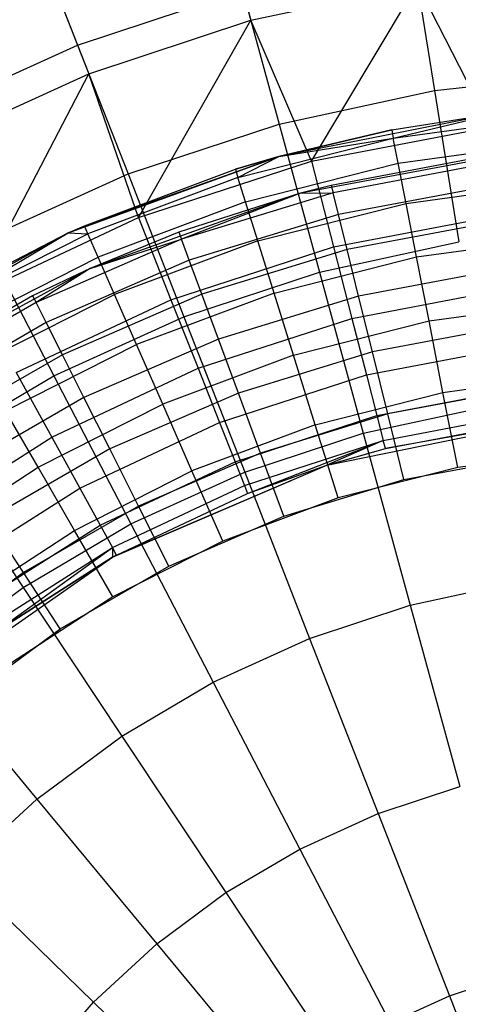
# Model space of a CAD drawing. Extents: x 0.1 to 16.1, y -3 to 3.
# Tile 52 of 65: x 7.132 to 7.769, y 0.815 to 2.245. Entities that reach past the tile are written whole.
import ezdxf

# ---------------------------------------------------------------- set-up
doc = ezdxf.new("R2010")
doc.units = 0
doc.header["$LTSCALE"] = 2.54
doc.layers.get('0').update_dxf_attribs({"color": 13, "linetype": 'CONTINUOUS'})

# ---------------------------------------------------------------- blocks, each defined once
blk = doc.blocks.new('DROPS_WOOD_D_PM_STL')
at = {"color": 0}
for p, q in [((7.4172, 2.4305, 7.0318), (7.4679, 2.2445, 7.3652)), ((7.4172, 2.4305, 7.0318), (7.4679, 2.2445, 7.3652)), ((7.1518, 2.3738, 3.487), (7.2164, 2.2086, 3.2461)), ((7.1518, 2.3738, 3.487), (7.2164, 2.2086, 3.2461)), ((7.1626, 2.3462, 7.0318), (7.2328, 2.1668, 7.3652)), ((7.1626, 2.3462, 7.0318), (7.2328, 2.1668, 7.3652)), ((7.7028, 2.3413, 3.2461), (7.7348, 2.1427, 3.0249)), ((7.7028, 2.3413, 3.2461), (7.7348, 2.1427, 3.0249)), ((7.4679, 2.2445, 7.3652), (7.7099, 2.2969, 7.3652)), ((7.4679, 2.2445, 7.3652), (7.7099, 2.2969, 7.3652)), ((7.5563, 2.0399, 7.681), (7.7099, 2.2969, 7.3652)), ((7.5563, 2.0399, 7.681), (7.7099, 2.2969, 7.3652)), ((7.816, 2.0894, 7.681), (7.7099, 2.2969, 7.3652)), ((7.816, 2.0894, 7.681), (7.7099, 2.2969, 7.3652)), ((7.2164, 2.2086, 3.2461), (7.4561, 2.2879, 3.2461)), ((7.2164, 2.2086, 3.2461), (7.4561, 2.2879, 3.2461)), ((7.4561, 2.2879, 3.2461), (7.509, 2.0938, 3.0249)), ((7.4561, 2.2879, 3.2461), (7.509, 2.0938, 3.0249)), ((7.2328, 2.1668, 7.3652), (7.4679, 2.2445, 7.3652)), ((7.2328, 2.1668, 7.3652), (7.4679, 2.2445, 7.3652)), ((7.3047, 1.9581, 7.681), (7.4679, 2.2445, 7.3652)), ((7.3047, 1.9581, 7.681), (7.4679, 2.2445, 7.3652)), ((7.5563, 2.0399, 7.681), (7.4679, 2.2445, 7.3652)), ((7.5563, 2.0399, 7.681), (7.4679, 2.2445, 7.3652)), ((6.9865, 2.1043, 3.2461), (7.2164, 2.2086, 3.2461)), ((6.9865, 2.1043, 3.2461), (7.2164, 2.2086, 3.2461)), ((7.2164, 2.2086, 3.2461), (7.2897, 2.0213, 3.0249)), ((7.2164, 2.2086, 3.2461), (7.2897, 2.0213, 3.0249)), ((7.0073, 2.0644, 7.3652), (7.2328, 2.1668, 7.3652)), ((7.0073, 2.0644, 7.3652), (7.2328, 2.1668, 7.3652)), ((7.0654, 1.8455, 7.681), (7.2328, 2.1668, 7.3652)), ((7.0654, 1.8455, 7.681), (7.2328, 2.1668, 7.3652)), ((7.3047, 1.9581, 7.681), (7.2328, 2.1668, 7.3652)), ((7.3047, 1.9581, 7.681), (7.2328, 2.1668, 7.3652)), ((7.7348, 2.1427, 3.0249), (7.9645, 2.1672, 3.0249)), ((7.7348, 2.1427, 3.0249), (7.9645, 2.1672, 3.0249)), ((7.509, 2.0938, 3.0249), (7.7348, 2.1427, 3.0249)), ((7.509, 2.0938, 3.0249), (7.7348, 2.1427, 3.0249)), ((7.7348, 2.1427, 3.0249), (7.7702, 1.9226, 2.8255)), ((7.7348, 2.1427, 3.0249), (7.7702, 1.9226, 2.8255)), ((7.8278, 2.11, 9.533), (7.5087, 2.0468, 9.533)), ((7.8278, 2.11, 9.533), (7.5087, 2.0468, 9.533)), ((7.6726, 2.0856, 15.533), (7.8278, 2.11, 9.533)), ((7.6726, 2.0856, 15.533), (7.8278, 2.11, 9.533)), ((7.6726, 2.0856, 15.533), (7.8278, 2.11, 15.533)), ((7.6726, 2.0856, 15.533), (7.8278, 2.11, 15.533)), ((7.675, 2.0733, 15.6443), (7.8278, 2.11, 15.533)), ((7.675, 2.0733, 15.6443), (7.8278, 2.11, 15.533)), ((7.675, 2.0733, 15.6443), (7.9056, 2.1052, 15.6443)), ((7.675, 2.0733, 15.6443), (7.9056, 2.1052, 15.6443)), ((7.2897, 2.0213, 3.0249), (7.509, 2.0938, 3.0249)), ((7.2897, 2.0213, 3.0249), (7.509, 2.0938, 3.0249)), ((7.509, 2.0938, 3.0249), (7.5676, 1.8788, 2.8255)), ((7.509, 2.0938, 3.0249), (7.5676, 1.8788, 2.8255)), ((7.5563, 2.0399, 7.681), (7.816, 2.0894, 7.681)), ((7.5563, 2.0399, 7.681), (7.816, 2.0894, 7.681)), ((7.5087, 2.0468, 15.533), (7.6726, 2.0856, 15.533)), ((7.6726, 2.0856, 15.533), (7.5087, 2.0468, 9.533)), ((7.6726, 2.0856, 15.533), (7.5087, 2.0468, 9.533)), ((7.5087, 2.0468, 15.533), (7.6726, 2.0856, 15.533)), ((7.6726, 2.0856, 15.533), (7.675, 2.0733, 15.6443)), ((7.6726, 2.0856, 15.533), (7.675, 2.0733, 15.6443)), ((7.4494, 2.0161, 15.6443), (7.675, 2.0733, 15.6443)), ((7.4494, 2.0161, 15.6443), (7.675, 2.0733, 15.6443)), ((7.5087, 2.0468, 15.533), (7.675, 2.0733, 15.6443)), ((7.5087, 2.0468, 15.533), (7.675, 2.0733, 15.6443)), ((7.6821, 2.037, 15.7499), (7.675, 2.0733, 15.6443)), ((7.6821, 2.037, 15.7499), (7.675, 2.0733, 15.6443)), ((7.6821, 2.037, 15.7499), (7.9086, 2.0684, 15.7499)), ((7.6821, 2.037, 15.7499), (7.9086, 2.0684, 15.7499)), ((7.2029, 1.9356, 15.533), (7.5087, 2.0468, 9.533)), ((7.5087, 2.0468, 9.533), (7.2029, 1.9356, 9.533)), ((7.2029, 1.9356, 15.533), (7.5087, 2.0468, 9.533)), ((7.5087, 2.0468, 9.533), (7.2029, 1.9356, 9.533)), ((7.2264, 1.946, 15.533), (7.5087, 2.0468, 9.533)), ((7.2264, 1.946, 15.533), (7.5087, 2.0468, 9.533)), ((7.4457, 2.0281, 15.533), (7.5087, 2.0468, 15.533)), ((7.5087, 2.0468, 9.533), (7.4457, 2.0281, 15.533)), ((7.5087, 2.0468, 9.533), (7.4457, 2.0281, 15.533)), ((7.4457, 2.0281, 15.533), (7.5087, 2.0468, 15.533)), ((7.4494, 2.0161, 15.6443), (7.5087, 2.0468, 15.533)), ((7.4494, 2.0161, 15.6443), (7.5087, 2.0468, 15.533)), ((7.5087, 2.0468, 15.533), (7.5087, 2.0468, 9.533)), ((7.5087, 2.0468, 15.533), (7.5087, 2.0468, 9.533)), ((7.8585, 2.0531, 9.533), (7.5401, 1.9932, 9.533)), ((7.8585, 2.0531, 9.533), (7.5401, 1.9932, 9.533)), ((7.8125, 2.0476, 15.533), (7.5849, 2.0048, 15.533)), ((7.8125, 2.0476, 15.533), (7.5849, 2.0048, 15.533)), ((7.3047, 1.9581, 7.681), (7.5563, 2.0399, 7.681)), ((7.3047, 1.9581, 7.681), (7.5563, 2.0399, 7.681)), ((7.4604, 1.9809, 15.7499), (7.6821, 2.037, 15.7499)), ((7.4604, 1.9809, 15.7499), (7.6821, 2.037, 15.7499)), ((7.5563, 2.0399, 7.681), (7.5882, 1.9155, 7.8696)), ((7.5563, 2.0399, 7.681), (7.5882, 1.9155, 7.8696)), ((7.8139, 2.0367, 15.6309), (7.5876, 1.9941, 15.6309)), ((7.8139, 2.0367, 15.6309), (7.5876, 1.9941, 15.6309)), ((7.6935, 1.9785, 15.8447), (7.6821, 2.037, 15.7499)), ((7.6935, 1.9785, 15.8447), (7.6821, 2.037, 15.7499)), ((7.0793, 1.9258, 3.0249), (7.2897, 2.0213, 3.0249)), ((7.0793, 1.9258, 3.0249), (7.2897, 2.0213, 3.0249)), ((7.2264, 1.946, 15.533), (7.4457, 2.0281, 15.533)), ((7.2264, 1.946, 15.533), (7.4457, 2.0281, 15.533)), ((7.2897, 2.0213, 3.0249), (7.3708, 1.8136, 2.8255)), ((7.2897, 2.0213, 3.0249), (7.3708, 1.8136, 2.8255)), ((7.4457, 2.0281, 15.533), (7.4494, 2.0161, 15.6443)), ((7.4457, 2.0281, 15.533), (7.4494, 2.0161, 15.6443)), ((7.4494, 2.0161, 15.6443), (7.2314, 1.9345, 15.6443)), ((7.4494, 2.0161, 15.6443), (7.2314, 1.9345, 15.6443)), ((7.4604, 1.9809, 15.7499), (7.4494, 2.0161, 15.6443)), ((7.4604, 1.9809, 15.7499), (7.4494, 2.0161, 15.6443)), ((7.5849, 2.0048, 15.533), (7.5401, 1.9932, 9.533)), ((7.5849, 2.0048, 15.533), (7.5401, 1.9932, 9.533)), ((7.5849, 2.0048, 15.533), (7.5401, 1.9932, 15.533)), ((7.5849, 2.0048, 15.533), (7.5401, 1.9932, 15.533)), ((7.5849, 2.0048, 15.533), (7.5876, 1.9941, 15.6309)), ((7.5849, 2.0048, 15.533), (7.5876, 1.9941, 15.6309)), ((7.8181, 2.0044, 15.7239), (7.5954, 1.9625, 15.7239)), ((7.8181, 2.0044, 15.7239), (7.5954, 1.9625, 15.7239)), ((7.6935, 1.9785, 15.8447), (7.9135, 2.009, 15.8447)), ((7.6935, 1.9785, 15.8447), (7.9135, 2.009, 15.8447)), ((7.5401, 1.9932, 9.533), (7.2349, 1.8842, 9.533)), ((7.5401, 1.9932, 9.533), (7.2349, 1.8842, 9.533)), ((7.5401, 1.9932, 9.533), (7.3636, 1.9367, 15.533)), ((7.5401, 1.9932, 15.533), (7.3636, 1.9367, 15.533)), ((7.5401, 1.9932, 9.533), (7.3636, 1.9367, 15.533)), ((7.5401, 1.9932, 15.533), (7.3636, 1.9367, 15.533)), ((7.5876, 1.9941, 15.6309), (7.3674, 1.9264, 15.6309)), ((7.5876, 1.9941, 15.6309), (7.3674, 1.9264, 15.6309)), ((7.5401, 1.9932, 15.533), (7.3674, 1.9264, 15.6309)), ((7.5401, 1.9932, 15.533), (7.3674, 1.9264, 15.6309)), ((7.5401, 1.9932, 15.533), (7.5876, 1.9941, 15.6309)), ((7.5401, 1.9932, 15.533), (7.5876, 1.9941, 15.6309)), ((7.5401, 1.9932, 15.533), (7.5401, 1.9932, 9.533)), ((7.5401, 1.9932, 15.533), (7.5401, 1.9932, 9.533)), ((7.5954, 1.9625, 15.7239), (7.5876, 1.9941, 15.6309)), ((7.5954, 1.9625, 15.7239), (7.5876, 1.9941, 15.6309)), ((7.4604, 1.9809, 15.7499), (7.2463, 1.9007, 15.7499)), ((7.4604, 1.9809, 15.7499), (7.2463, 1.9007, 15.7499)), ((7.4782, 1.924, 15.8447), (7.4604, 1.9809, 15.7499)), ((7.4782, 1.924, 15.8447), (7.4604, 1.9809, 15.7499)), ((7.4782, 1.924, 15.8447), (7.6935, 1.9785, 15.8447)), ((7.4782, 1.924, 15.8447), (7.6935, 1.9785, 15.8447)), ((7.7087, 1.9008, 15.9239), (7.6935, 1.9785, 15.8447)), ((7.7087, 1.9008, 15.9239), (7.6935, 1.9785, 15.8447)), ((7.5954, 1.9625, 15.7239), (7.3787, 1.8959, 15.7239)), ((7.5954, 1.9625, 15.7239), (7.3787, 1.8959, 15.7239)), ((7.5882, 1.9155, 7.8696), (7.8321, 1.962, 7.8696)), ((7.5882, 1.9155, 7.8696), (7.8321, 1.962, 7.8696)), ((7.6079, 1.9116, 15.8073), (7.5954, 1.9625, 15.7239)), ((7.6079, 1.9116, 15.8073), (7.5954, 1.9625, 15.7239)), ((7.0654, 1.8455, 7.681), (7.3047, 1.9581, 7.681)), ((7.0654, 1.8455, 7.681), (7.3047, 1.9581, 7.681)), ((7.2029, 1.9356, 15.533), (7.2264, 1.946, 15.533)), ((7.2029, 1.9356, 15.533), (7.2264, 1.946, 15.533)), ((7.2314, 1.9345, 15.6443), (7.2264, 1.946, 15.533)), ((7.2314, 1.9345, 15.6443), (7.2264, 1.946, 15.533)), ((7.3047, 1.9581, 7.681), (7.352, 1.8387, 7.8696)), ((7.3047, 1.9581, 7.681), (7.352, 1.8387, 7.8696)), ((7.8249, 1.9524, 15.8073), (7.6079, 1.9116, 15.8073)), ((7.8249, 1.9524, 15.8073), (7.6079, 1.9116, 15.8073)), ((7.2029, 1.9356, 9.533), (6.9177, 1.779, 9.533)), ((7.2029, 1.9356, 9.533), (6.9177, 1.779, 9.533)), ((7.0175, 1.8403, 15.533), (7.2029, 1.9356, 9.533)), ((7.0175, 1.8403, 15.533), (7.2029, 1.9356, 9.533)), ((7.0175, 1.8403, 15.533), (7.2029, 1.9356, 15.533)), ((7.0175, 1.8403, 15.533), (7.2029, 1.9356, 15.533)), ((7.0238, 1.8295, 15.6443), (7.2029, 1.9356, 15.533)), ((7.0238, 1.8295, 15.6443), (7.2029, 1.9356, 15.533)), ((7.0238, 1.8295, 15.6443), (7.2314, 1.9345, 15.6443)), ((7.0238, 1.8295, 15.6443), (7.2314, 1.9345, 15.6443)), ((7.2029, 1.9356, 15.533), (7.2029, 1.9356, 9.533)), ((7.2029, 1.9356, 15.533), (7.2029, 1.9356, 9.533)), ((7.2029, 1.9356, 15.533), (7.2314, 1.9345, 15.6443)), ((7.2029, 1.9356, 15.533), (7.2314, 1.9345, 15.6443)), ((7.2463, 1.9007, 15.7499), (7.2314, 1.9345, 15.6443)), ((7.2463, 1.9007, 15.7499), (7.2314, 1.9345, 15.6443)), ((7.3636, 1.9367, 15.533), (7.2349, 1.8842, 9.533)), ((7.3636, 1.9367, 15.533), (7.2349, 1.8842, 9.533)), ((7.3636, 1.9367, 15.533), (7.2349, 1.8842, 15.533)), ((7.3636, 1.9367, 15.533), (7.2349, 1.8842, 15.533)), ((7.3636, 1.9367, 15.533), (7.3674, 1.9264, 15.6309)), ((7.3636, 1.9367, 15.533), (7.3674, 1.9264, 15.6309)), ((7.0793, 1.9258, 3.0249), (7.1821, 1.728, 2.8255)), ((7.0793, 1.9258, 3.0249), (7.1821, 1.728, 2.8255)), ((7.3674, 1.9264, 15.6309), (7.1562, 1.8345, 15.6309)), ((7.3674, 1.9264, 15.6309), (7.1562, 1.8345, 15.6309)), ((7.2349, 1.8842, 15.533), (7.3674, 1.9264, 15.6309)), ((7.2349, 1.8842, 15.533), (7.3674, 1.9264, 15.6309)), ((7.4782, 1.924, 15.8447), (7.2702, 1.8461, 15.8447)), ((7.4782, 1.924, 15.8447), (7.2702, 1.8461, 15.8447)), ((7.3787, 1.8959, 15.7239), (7.3674, 1.9264, 15.6309)), ((7.3787, 1.8959, 15.7239), (7.3674, 1.9264, 15.6309)), ((7.5019, 1.8484, 15.9239), (7.4782, 1.924, 15.8447)), ((7.5019, 1.8484, 15.9239), (7.4782, 1.924, 15.8447)), ((7.5676, 1.8788, 2.8255), (7.7702, 1.9226, 2.8255)), ((7.5676, 1.8788, 2.8255), (7.7702, 1.9226, 2.8255)), ((7.7087, 1.9008, 15.9239), (7.9201, 1.9301, 15.9239)), ((7.7087, 1.9008, 15.9239), (7.9201, 1.9301, 15.9239)), ((7.352, 1.8387, 7.8696), (7.5882, 1.9155, 7.8696)), ((7.352, 1.8387, 7.8696), (7.5882, 1.9155, 7.8696)), ((7.6079, 1.9116, 15.8073), (7.3969, 1.8467, 15.8073)), ((7.6079, 1.9116, 15.8073), (7.3969, 1.8467, 15.8073)), ((7.5882, 1.9155, 7.8696), (7.6149, 1.8116, 8.071)), ((7.5882, 1.9155, 7.8696), (7.6149, 1.8116, 8.071)), ((7.6246, 1.8439, 15.877), (7.6079, 1.9116, 15.8073)), ((7.6246, 1.8439, 15.877), (7.6079, 1.9116, 15.8073)), ((7.0423, 1.7974, 15.7499), (7.2463, 1.9007, 15.7499)), ((7.0423, 1.7974, 15.7499), (7.2463, 1.9007, 15.7499)), ((7.3787, 1.8959, 15.7239), (7.1708, 1.8054, 15.7239)), ((7.3787, 1.8959, 15.7239), (7.1708, 1.8054, 15.7239)), ((7.2702, 1.8461, 15.8447), (7.2463, 1.9007, 15.7499)), ((7.2702, 1.8461, 15.8447), (7.2463, 1.9007, 15.7499)), ((7.3969, 1.8467, 15.8073), (7.3787, 1.8959, 15.7239)), ((7.3969, 1.8467, 15.8073), (7.3787, 1.8959, 15.7239)), ((7.5019, 1.8484, 15.9239), (7.7087, 1.9008, 15.9239)), ((7.5019, 1.8484, 15.9239), (7.7087, 1.9008, 15.9239)), ((7.7269, 1.8078, 15.9835), (7.7087, 1.9008, 15.9239)), ((7.7269, 1.8078, 15.9835), (7.7087, 1.9008, 15.9239)), ((7.2349, 1.8842, 9.533), (6.9506, 1.7288, 9.533)), ((7.2349, 1.8842, 9.533), (6.9506, 1.7288, 9.533)), ((7.2349, 1.8842, 9.533), (7.1512, 1.8443, 15.533)), ((7.2349, 1.8842, 15.533), (7.1512, 1.8443, 15.533)), ((7.2349, 1.8842, 9.533), (7.1512, 1.8443, 15.533)), ((7.2349, 1.8842, 15.533), (7.1512, 1.8443, 15.533)), ((7.2349, 1.8842, 15.533), (7.1562, 1.8345, 15.6309)), ((7.2349, 1.8842, 15.533), (7.1562, 1.8345, 15.6309)), ((7.2349, 1.8842, 15.533), (7.2349, 1.8842, 9.533)), ((7.2349, 1.8842, 15.533), (7.2349, 1.8842, 9.533)), ((7.3708, 1.8136, 2.8255), (7.5676, 1.8788, 2.8255)), ((7.3708, 1.8136, 2.8255), (7.5676, 1.8788, 2.8255)), ((7.5676, 1.8788, 2.8255), (7.6314, 1.645, 2.6502)), ((7.5676, 1.8788, 2.8255), (7.6314, 1.645, 2.6502)), ((7.8339, 1.8833, 15.877), (7.6246, 1.8439, 15.877)), ((7.8339, 1.8833, 15.877), (7.6246, 1.8439, 15.877)), ((7.0721, 1.7458, 15.8447), (7.2702, 1.8461, 15.8447)), ((7.0721, 1.7458, 15.8447), (7.2702, 1.8461, 15.8447)), ((7.3969, 1.8467, 15.8073), (7.1944, 1.7586, 15.8073)), ((7.3969, 1.8467, 15.8073), (7.1944, 1.7586, 15.8073)), ((7.302, 1.7736, 15.9239), (7.2702, 1.8461, 15.8447)), ((7.302, 1.7736, 15.9239), (7.2702, 1.8461, 15.8447)), ((7.5019, 1.8484, 15.9239), (7.302, 1.7736, 15.9239)), ((7.5019, 1.8484, 15.9239), (7.302, 1.7736, 15.9239)), ((7.421, 1.7814, 15.877), (7.3969, 1.8467, 15.8073)), ((7.421, 1.7814, 15.877), (7.3969, 1.8467, 15.8073)), ((7.5302, 1.758, 15.9835), (7.5019, 1.8484, 15.9239)), ((7.5302, 1.758, 15.9835), (7.5019, 1.8484, 15.9239)), ((7.6149, 1.8116, 8.071), (7.8456, 1.8556, 8.071)), ((7.6149, 1.8116, 8.071), (7.8456, 1.8556, 8.071)), ((7.1512, 1.8443, 15.533), (6.9506, 1.7288, 9.533)), ((7.1512, 1.8443, 15.533), (6.9506, 1.7288, 15.533)), ((7.1512, 1.8443, 15.533), (6.9506, 1.7288, 9.533)), ((7.1512, 1.8443, 15.533), (6.9506, 1.7288, 15.533)), ((7.1562, 1.8345, 15.6309), (6.9566, 1.7195, 15.6309)), ((7.1562, 1.8345, 15.6309), (6.9566, 1.7195, 15.6309)), ((7.1273, 1.733, 7.8696), (7.352, 1.8387, 7.8696)), ((7.1273, 1.733, 7.8696), (7.352, 1.8387, 7.8696)), ((7.1512, 1.8443, 15.533), (7.1562, 1.8345, 15.6309)), ((7.1512, 1.8443, 15.533), (7.1562, 1.8345, 15.6309)), ((7.1708, 1.8054, 15.7239), (7.1562, 1.8345, 15.6309)), ((7.1708, 1.8054, 15.7239), (7.1562, 1.8345, 15.6309)), ((7.352, 1.8387, 7.8696), (7.3915, 1.739, 8.071)), ((7.352, 1.8387, 7.8696), (7.3915, 1.739, 8.071)), ((7.6246, 1.8439, 15.877), (7.421, 1.7814, 15.877)), ((7.6246, 1.8439, 15.877), (7.421, 1.7814, 15.877)), ((7.6446, 1.7629, 15.9294), (7.6246, 1.8439, 15.877)), ((7.6446, 1.7629, 15.9294), (7.6246, 1.8439, 15.877)), ((7.7269, 1.8078, 15.9835), (7.9279, 1.8357, 15.9835)), ((7.7269, 1.8078, 15.9835), (7.9279, 1.8357, 15.9835)), ((7.1708, 1.8054, 15.7239), (6.9744, 1.6923, 15.7239)), ((7.1708, 1.8054, 15.7239), (6.9744, 1.6923, 15.7239)), ((7.1944, 1.7586, 15.8073), (7.1708, 1.8054, 15.7239)), ((7.1944, 1.7586, 15.8073), (7.1708, 1.8054, 15.7239)), ((7.1821, 1.728, 2.8255), (7.3708, 1.8136, 2.8255)), ((7.1821, 1.728, 2.8255), (7.3708, 1.8136, 2.8255)), ((7.3708, 1.8136, 2.8255), (7.4591, 1.588, 2.6502)), ((7.3708, 1.8136, 2.8255), (7.4591, 1.588, 2.6502)), ((7.3915, 1.739, 8.071), (7.6149, 1.8116, 8.071)), ((7.3915, 1.739, 8.071), (7.6149, 1.8116, 8.071)), ((7.5302, 1.758, 15.9835), (7.7269, 1.8078, 15.9835)), ((7.5302, 1.758, 15.9835), (7.7269, 1.8078, 15.9835)), ((7.6149, 1.8116, 8.071), (7.6359, 1.7296, 8.2829)), ((7.6149, 1.8116, 8.071), (7.6359, 1.7296, 8.2829)), ((7.7471, 1.7041, 16.0205), (7.7269, 1.8078, 15.9835)), ((7.7471, 1.7041, 16.0205), (7.7269, 1.8078, 15.9835)), ((7.8448, 1.8006, 15.9294), (7.6446, 1.7629, 15.9294)), ((7.8448, 1.8006, 15.9294), (7.6446, 1.7629, 15.9294)), ((7.1116, 1.6773, 15.9239), (7.302, 1.7736, 15.9239)), ((7.1116, 1.6773, 15.9239), (7.302, 1.7736, 15.9239)), ((7.421, 1.7814, 15.877), (7.2257, 1.6964, 15.877)), ((7.421, 1.7814, 15.877), (7.2257, 1.6964, 15.877)), ((7.3401, 1.6868, 15.9835), (7.302, 1.7736, 15.9239)), ((7.3401, 1.6868, 15.9835), (7.302, 1.7736, 15.9239)), ((7.45, 1.7031, 15.9294), (7.421, 1.7814, 15.877)), ((7.45, 1.7031, 15.9294), (7.421, 1.7814, 15.877)), ((7.6446, 1.7629, 15.9294), (7.45, 1.7031, 15.9294)), ((7.6446, 1.7629, 15.9294), (7.45, 1.7031, 15.9294)), ((7.6359, 1.7296, 8.2829), (7.8562, 1.7716, 8.2829)), ((7.6359, 1.7296, 8.2829), (7.8562, 1.7716, 8.2829)), ((7.6669, 1.6727, 15.962), (7.6446, 1.7629, 15.9294)), ((7.6669, 1.6727, 15.962), (7.6446, 1.7629, 15.9294)), ((7.1944, 1.7586, 15.8073), (7.0031, 1.6484, 15.8073)), ((7.1944, 1.7586, 15.8073), (7.0031, 1.6484, 15.8073)), ((7.2257, 1.6964, 15.877), (7.1944, 1.7586, 15.8073)), ((7.2257, 1.6964, 15.877), (7.1944, 1.7586, 15.8073)), ((7.5302, 1.758, 15.9835), (7.3401, 1.6868, 15.9835)), ((7.5302, 1.758, 15.9835), (7.3401, 1.6868, 15.9835)), ((7.5617, 1.6571, 16.0205), (7.5302, 1.758, 15.9835)), ((7.5617, 1.6571, 16.0205), (7.5302, 1.758, 15.9835)), ((7.1273, 1.733, 7.8696), (7.1789, 1.639, 8.071)), ((7.1273, 1.733, 7.8696), (7.1789, 1.639, 8.071)), ((7.1789, 1.639, 8.071), (7.3915, 1.739, 8.071)), ((7.1789, 1.639, 8.071), (7.3915, 1.739, 8.071)), ((7.3915, 1.739, 8.071), (7.4227, 1.6603, 8.2829)), ((7.3915, 1.739, 8.071), (7.4227, 1.6603, 8.2829)), ((7.0035, 1.6228, 2.8255), (7.1821, 1.728, 2.8255)), ((7.0035, 1.6228, 2.8255), (7.1821, 1.728, 2.8255)), ((7.1821, 1.728, 2.8255), (7.2938, 1.513, 2.6502)), ((7.1821, 1.728, 2.8255), (7.2938, 1.513, 2.6502)), ((7.4227, 1.6603, 8.2829), (7.6359, 1.7296, 8.2829)), ((7.4227, 1.6603, 8.2829), (7.6359, 1.7296, 8.2829)), ((7.6359, 1.7296, 8.2829), (7.6512, 1.6703, 8.5026)), ((7.6359, 1.7296, 8.2829), (7.6512, 1.6703, 8.5026)), ((7.7471, 1.7041, 16.0205), (7.9366, 1.7303, 16.0205)), ((7.7471, 1.7041, 16.0205), (7.9366, 1.7303, 16.0205)), ((7.45, 1.7031, 15.9294), (7.2633, 1.6219, 15.9294)), ((7.45, 1.7031, 15.9294), (7.2633, 1.6219, 15.9294)), ((7.4822, 1.6159, 15.962), (7.45, 1.7031, 15.9294)), ((7.4822, 1.6159, 15.962), (7.45, 1.7031, 15.9294)), ((7.5617, 1.6571, 16.0205), (7.7471, 1.7041, 16.0205)), ((7.5617, 1.6571, 16.0205), (7.7471, 1.7041, 16.0205)), ((7.6512, 1.6703, 8.5026), (7.8639, 1.7108, 8.5026)), ((7.6512, 1.6703, 8.5026), (7.8639, 1.7108, 8.5026)), ((7.8568, 1.7084, 15.962), (7.6669, 1.6727, 15.962)), ((7.8568, 1.7084, 15.962), (7.6669, 1.6727, 15.962)), ((7.7685, 1.5949, 16.033), (7.7471, 1.7041, 16.0205)), ((7.7685, 1.5949, 16.033), (7.7471, 1.7041, 16.0205)), ((7.2257, 1.6964, 15.877), (7.0412, 1.5901, 15.877)), ((7.2257, 1.6964, 15.877), (7.0412, 1.5901, 15.877)), ((7.2633, 1.6219, 15.9294), (7.2257, 1.6964, 15.877)), ((7.2633, 1.6219, 15.9294), (7.2257, 1.6964, 15.877)), ((7.159, 1.5952, 15.9835), (7.1116, 1.6773, 15.9239)), ((7.159, 1.5952, 15.9835), (7.1116, 1.6773, 15.9239)), ((7.159, 1.5952, 15.9835), (7.3401, 1.6868, 15.9835)), ((7.159, 1.5952, 15.9835), (7.3401, 1.6868, 15.9835)), ((7.3826, 1.59, 16.0205), (7.3401, 1.6868, 15.9835)), ((7.3826, 1.59, 16.0205), (7.3401, 1.6868, 15.9835)), ((7.6314, 1.645, 2.6502), (7.8088, 1.6833, 2.6502)), ((7.6314, 1.645, 2.6502), (7.8088, 1.6833, 2.6502)), ((7.6604, 1.6344, 8.7278), (7.8685, 1.6741, 8.7278)), ((7.6604, 1.6344, 8.7278), (7.8685, 1.6741, 8.7278)), ((7.2197, 1.5648, 8.2829), (7.4227, 1.6603, 8.2829)), ((7.2197, 1.5648, 8.2829), (7.4227, 1.6603, 8.2829)), ((7.4227, 1.6603, 8.2829), (7.4452, 1.6033, 8.5026)), ((7.4227, 1.6603, 8.2829), (7.4452, 1.6033, 8.5026)), ((7.4452, 1.6033, 8.5026), (7.6512, 1.6703, 8.5026)), ((7.4452, 1.6033, 8.5026), (7.6512, 1.6703, 8.5026)), ((7.6669, 1.6727, 15.962), (7.4822, 1.6159, 15.962)), ((7.6669, 1.6727, 15.962), (7.4822, 1.6159, 15.962)), ((7.5786, 1.5982, 10.1681), (7.9105, 1.6664, 10.1681)), ((7.5786, 1.5982, 10.1681), (7.9105, 1.6664, 10.1681)), ((7.6512, 1.6703, 8.5026), (7.6604, 1.6344, 8.7278)), ((7.6512, 1.6703, 8.5026), (7.6604, 1.6344, 8.7278)), ((7.9105, 1.6664, 10.1681), (7.6634, 1.6224, 8.9556)), ((7.9105, 1.6664, 10.1681), (7.6634, 1.6224, 8.9556)), ((7.6634, 1.6224, 8.9556), (7.8701, 1.6618, 8.9556)), ((7.6634, 1.6224, 8.9556), (7.8701, 1.6618, 8.9556)), ((7.6904, 1.5776, 15.973), (7.6669, 1.6727, 15.962)), ((7.6904, 1.5776, 15.973), (7.6669, 1.6727, 15.962)), ((7.5617, 1.6571, 16.0205), (7.3826, 1.59, 16.0205)), ((7.5617, 1.6571, 16.0205), (7.3826, 1.59, 16.0205)), ((7.4591, 1.588, 2.6502), (7.6314, 1.645, 2.6502)), ((7.4591, 1.588, 2.6502), (7.6314, 1.645, 2.6502)), ((7.5949, 1.5509, 16.033), (7.5617, 1.6571, 16.0205)), ((7.5949, 1.5509, 16.033), (7.5617, 1.6571, 16.0205)), ((7.6314, 1.645, 2.6502), (7.6996, 1.395, 2.5009)), ((7.6314, 1.645, 2.6502), (7.6996, 1.395, 2.5009)), ((6.9806, 1.5132, 8.071), (7.1789, 1.639, 8.071)), ((6.9806, 1.5132, 8.071), (7.1789, 1.639, 8.071)), ((7.1789, 1.639, 8.071), (7.2197, 1.5648, 8.2829)), ((7.1789, 1.639, 8.071), (7.2197, 1.5648, 8.2829)), ((7.4588, 1.5689, 8.7278), (7.6604, 1.6344, 8.7278)), ((7.4588, 1.5689, 8.7278), (7.6604, 1.6344, 8.7278)), ((7.4634, 1.5574, 8.9556), (7.6604, 1.6344, 8.7278)), ((7.4634, 1.5574, 8.9556), (7.6604, 1.6344, 8.7278)), ((7.6604, 1.6344, 8.7278), (7.5786, 1.5982, 8.9556)), ((7.6604, 1.6344, 8.7278), (7.5786, 1.5982, 8.9556)), ((7.6634, 1.6224, 8.9556), (7.6604, 1.6344, 8.7278)), ((7.6634, 1.6224, 8.9556), (7.6604, 1.6344, 8.7278)), ((7.0035, 1.6228, 2.8255), (7.1374, 1.4208, 2.6502)), ((7.0035, 1.6228, 2.8255), (7.1374, 1.4208, 2.6502)), ((7.2633, 1.6219, 15.9294), (7.0868, 1.5202, 15.9294)), ((7.2633, 1.6219, 15.9294), (7.0868, 1.5202, 15.9294)), ((7.3051, 1.5388, 15.962), (7.2633, 1.6219, 15.9294)), ((7.3051, 1.5388, 15.962), (7.2633, 1.6219, 15.9294)), ((7.5786, 1.5982, 8.9556), (7.6634, 1.6224, 8.9556)), ((7.5786, 1.5982, 10.1681), (7.6634, 1.6224, 8.9556)), ((7.5786, 1.5982, 8.9556), (7.6634, 1.6224, 8.9556)), ((7.5786, 1.5982, 10.1681), (7.6634, 1.6224, 8.9556)), ((7.9458, 1.6195, 16.033), (7.7685, 1.5949, 16.033)), ((7.9458, 1.6195, 16.033), (7.7685, 1.5949, 16.033)), ((7.2492, 1.5111, 8.5026), (7.4452, 1.6033, 8.5026)), ((7.2492, 1.5111, 8.5026), (7.4452, 1.6033, 8.5026)), ((7.4822, 1.6159, 15.962), (7.3051, 1.5388, 15.962)), ((7.4822, 1.6159, 15.962), (7.3051, 1.5388, 15.962)), ((7.4452, 1.6033, 8.5026), (7.4588, 1.5689, 8.7278)), ((7.4452, 1.6033, 8.5026), (7.4588, 1.5689, 8.7278)), ((7.5162, 1.5241, 15.973), (7.4822, 1.6159, 15.962)), ((7.5162, 1.5241, 15.973), (7.4822, 1.6159, 15.962)), ((7.6904, 1.5776, 15.973), (7.8695, 1.6113, 15.973)), ((7.6904, 1.5776, 15.973), (7.8695, 1.6113, 15.973)), ((6.9891, 1.4842, 15.9835), (7.159, 1.5952, 15.9835)), ((6.9891, 1.4842, 15.9835), (7.159, 1.5952, 15.9835)), ((7.2119, 1.5036, 16.0205), (7.159, 1.5952, 15.9835)), ((7.2119, 1.5036, 16.0205), (7.159, 1.5952, 15.9835)), ((7.2119, 1.5036, 16.0205), (7.3826, 1.59, 16.0205)), ((7.2119, 1.5036, 16.0205), (7.3826, 1.59, 16.0205)), ((7.2671, 1.4645, 10.1681), (7.5786, 1.5982, 10.1681)), ((7.2671, 1.4645, 10.1681), (7.5786, 1.5982, 10.1681)), ((7.2731, 1.4678, 8.9556), (7.5786, 1.5982, 10.1681)), ((7.2731, 1.4678, 8.9556), (7.5786, 1.5982, 10.1681)), ((7.2938, 1.513, 2.6502), (7.4591, 1.588, 2.6502)), ((7.2938, 1.513, 2.6502), (7.4591, 1.588, 2.6502)), ((7.4273, 1.4881, 16.033), (7.3826, 1.59, 16.0205)), ((7.4273, 1.4881, 16.033), (7.3826, 1.59, 16.0205)), ((7.4591, 1.588, 2.6502), (7.5534, 1.3467, 2.5009)), ((7.4591, 1.588, 2.6502), (7.5534, 1.3467, 2.5009)), ((7.4634, 1.5574, 8.9556), (7.5786, 1.5982, 8.9556)), ((7.4634, 1.5574, 8.9556), (7.5786, 1.5982, 10.1681)), ((7.4634, 1.5574, 8.9556), (7.5786, 1.5982, 8.9556)), ((7.4634, 1.5574, 8.9556), (7.5786, 1.5982, 10.1681)), ((7.5786, 1.5982, 8.9556), (7.5786, 1.5982, 10.1681)), ((7.5786, 1.5982, 8.9556), (7.5786, 1.5982, 10.1681)), ((7.7685, 1.5949, 16.033), (7.5949, 1.5509, 16.033)), ((7.7685, 1.5949, 16.033), (7.5949, 1.5509, 16.033)), ((7.5162, 1.5241, 15.973), (7.6904, 1.5776, 15.973)), ((7.5162, 1.5241, 15.973), (7.6904, 1.5776, 15.973)), ((7.0304, 1.4446, 8.2829), (7.2197, 1.5648, 8.2829)), ((7.0304, 1.4446, 8.2829), (7.2197, 1.5648, 8.2829)), ((7.2197, 1.5648, 8.2829), (7.2492, 1.5111, 8.5026)), ((7.2197, 1.5648, 8.2829), (7.2492, 1.5111, 8.5026)), ((7.2671, 1.4787, 8.7278), (7.4588, 1.5689, 8.7278)), ((7.2671, 1.4787, 8.7278), (7.4588, 1.5689, 8.7278)), ((7.4588, 1.5689, 8.7278), (7.4634, 1.5574, 8.9556)), ((7.4588, 1.5689, 8.7278), (7.4634, 1.5574, 8.9556)), ((7.2731, 1.4678, 8.9556), (7.4634, 1.5574, 8.9556)), ((7.2731, 1.4678, 8.9556), (7.4634, 1.5574, 8.9556)), ((7.5949, 1.5509, 16.033), (7.4273, 1.4881, 16.033)), ((7.5949, 1.5509, 16.033), (7.4273, 1.4881, 16.033)), ((7.3051, 1.5388, 15.962), (7.1377, 1.4424, 15.962)), ((7.3051, 1.5388, 15.962), (7.1377, 1.4424, 15.962)), ((7.3491, 1.4514, 15.973), (7.3051, 1.5388, 15.962)), ((7.3491, 1.4514, 15.973), (7.3051, 1.5388, 15.962)), ((7.1377, 1.4424, 15.962), (7.0868, 1.5202, 15.9294)), ((7.1377, 1.4424, 15.962), (7.0868, 1.5202, 15.9294)), ((7.3491, 1.4514, 15.973), (7.5162, 1.5241, 15.973)), ((7.3491, 1.4514, 15.973), (7.5162, 1.5241, 15.973)), ((7.0517, 1.399, 16.0205), (7.2119, 1.5036, 16.0205)), ((7.0517, 1.399, 16.0205), (7.2119, 1.5036, 16.0205)), ((7.0664, 1.3951, 8.5026), (7.2492, 1.5111, 8.5026)), ((7.0664, 1.3951, 8.5026), (7.2492, 1.5111, 8.5026)), ((7.1374, 1.4208, 2.6502), (7.2938, 1.513, 2.6502)), ((7.1374, 1.4208, 2.6502), (7.2938, 1.513, 2.6502)), ((7.2675, 1.4073, 16.033), (7.2119, 1.5036, 16.0205)), ((7.2675, 1.4073, 16.033), (7.2119, 1.5036, 16.0205)), ((7.2492, 1.5111, 8.5026), (7.2671, 1.4787, 8.7278)), ((7.2492, 1.5111, 8.5026), (7.2671, 1.4787, 8.7278)), ((7.2938, 1.513, 2.6502), (7.4133, 1.2831, 2.5009)), ((7.2938, 1.513, 2.6502), (7.4133, 1.2831, 2.5009)), ((7.4273, 1.4881, 16.033), (7.2675, 1.4073, 16.033)), ((7.4273, 1.4881, 16.033), (7.2675, 1.4073, 16.033)), ((7.0882, 1.3651, 8.7278), (7.2671, 1.4787, 8.7278)), ((7.0882, 1.3651, 8.7278), (7.2671, 1.4787, 8.7278)), ((7.0955, 1.3551, 8.9556), (7.2671, 1.4787, 8.7278)), ((7.0955, 1.3551, 8.9556), (7.2671, 1.4787, 8.7278)), ((7.2731, 1.4678, 8.9556), (7.2671, 1.4787, 8.7278)), ((7.2671, 1.4787, 8.7278), (7.2671, 1.4645, 8.9556)), ((7.2671, 1.4787, 8.7278), (7.2671, 1.4645, 8.9556)), ((7.2731, 1.4678, 8.9556), (7.2671, 1.4787, 8.7278)), ((6.989, 1.2709, 10.1681), (7.2671, 1.4645, 10.1681)), ((6.989, 1.2709, 10.1681), (7.2671, 1.4645, 10.1681)), ((7.0955, 1.3551, 8.9556), (7.2671, 1.4645, 8.9556)), ((7.2671, 1.4645, 10.1681), (7.0955, 1.3551, 8.9556)), ((7.0955, 1.3551, 8.9556), (7.2671, 1.4645, 8.9556)), ((7.2671, 1.4645, 10.1681), (7.0955, 1.3551, 8.9556)), ((7.2671, 1.4645, 8.9556), (7.2731, 1.4678, 8.9556)), ((7.2731, 1.4678, 8.9556), (7.2671, 1.4645, 10.1681)), ((7.2671, 1.4645, 8.9556), (7.2731, 1.4678, 8.9556)), ((7.2731, 1.4678, 8.9556), (7.2671, 1.4645, 10.1681)), ((7.2671, 1.4645, 10.1681), (7.2671, 1.4645, 8.9556)), ((7.2671, 1.4645, 10.1681), (7.2671, 1.4645, 8.9556)), ((7.1912, 1.3604, 15.973), (7.3491, 1.4514, 15.973)), ((7.1912, 1.3604, 15.973), (7.3491, 1.4514, 15.973)), ((7.1377, 1.4424, 15.962), (6.9821, 1.3278, 15.962)), ((7.1377, 1.4424, 15.962), (6.9821, 1.3278, 15.962)), ((7.1912, 1.3604, 15.973), (7.1377, 1.4424, 15.962)), ((7.1912, 1.3604, 15.973), (7.1377, 1.4424, 15.962)), ((6.9918, 1.3126, 2.6502), (7.1374, 1.4208, 2.6502)), ((6.9918, 1.3126, 2.6502), (7.1374, 1.4208, 2.6502)), ((7.1374, 1.4208, 2.6502), (7.2807, 1.2049, 2.5009)), ((7.1374, 1.4208, 2.6502), (7.2807, 1.2049, 2.5009)), ((7.6996, 1.395, 2.5009), (7.85, 1.4276, 2.5009)), ((7.6996, 1.395, 2.5009), (7.85, 1.4276, 2.5009)), ((7.2675, 1.4073, 16.033), (7.1176, 1.3094, 16.033)), ((7.2675, 1.4073, 16.033), (7.1176, 1.3094, 16.033)), ((7.5534, 1.3467, 2.5009), (7.6996, 1.395, 2.5009)), ((7.5534, 1.3467, 2.5009), (7.6996, 1.395, 2.5009)), ((7.6996, 1.395, 2.5009), (7.7714, 1.1315, 2.379)), ((7.6996, 1.395, 2.5009), (7.7714, 1.1315, 2.379)), ((7.0445, 1.2523, 15.973), (7.1912, 1.3604, 15.973)), ((7.0445, 1.2523, 15.973), (7.1912, 1.3604, 15.973)), ((7.4133, 1.2831, 2.5009), (7.5534, 1.3467, 2.5009)), ((7.4133, 1.2831, 2.5009), (7.5534, 1.3467, 2.5009)), ((7.5534, 1.3467, 2.5009), (7.6529, 1.0923, 2.379)), ((7.5534, 1.3467, 2.5009), (7.6529, 1.0923, 2.379)), ((6.9918, 1.3126, 2.6502), (7.1571, 1.1132, 2.5009)), ((6.9918, 1.3126, 2.6502), (7.1571, 1.1132, 2.5009)), ((7.2807, 1.2049, 2.5009), (7.4133, 1.2831, 2.5009)), ((7.2807, 1.2049, 2.5009), (7.4133, 1.2831, 2.5009)), ((7.4133, 1.2831, 2.5009), (7.5392, 1.0407, 2.379)), ((7.4133, 1.2831, 2.5009), (7.5392, 1.0407, 2.379)), ((7.1571, 1.1132, 2.5009), (7.2807, 1.2049, 2.5009)), ((7.1571, 1.1132, 2.5009), (7.2807, 1.2049, 2.5009)), ((7.2807, 1.2049, 2.5009), (7.4316, 0.9774, 2.379)), ((7.2807, 1.2049, 2.5009), (7.4316, 0.9774, 2.379)), ((7.6529, 1.0923, 2.379), (7.7714, 1.1315, 2.379)), ((7.6529, 1.0923, 2.379), (7.7714, 1.1315, 2.379)), ((7.044, 1.0088, 2.5009), (7.1571, 1.1132, 2.5009)), ((7.044, 1.0088, 2.5009), (7.1571, 1.1132, 2.5009)), ((7.1571, 1.1132, 2.5009), (7.3314, 0.9029, 2.379)), ((7.1571, 1.1132, 2.5009), (7.3314, 0.9029, 2.379)), ((7.5392, 1.0407, 2.379), (7.6529, 1.0923, 2.379)), ((7.5392, 1.0407, 2.379), (7.6529, 1.0923, 2.379)), ((7.6529, 1.0923, 2.379), (7.7564, 0.8276, 2.286)), ((7.6529, 1.0923, 2.379), (7.7564, 0.8276, 2.286)), ((7.4316, 0.9774, 2.379), (7.5392, 1.0407, 2.379)), ((7.4316, 0.9774, 2.379), (7.5392, 1.0407, 2.379)), ((7.5392, 1.0407, 2.379), (7.6703, 0.7885, 2.286)), ((7.5392, 1.0407, 2.379), (7.6703, 0.7885, 2.286)), ((7.044, 1.0088, 2.5009), (7.2397, 0.8182, 2.379)), ((7.044, 1.0088, 2.5009), (7.2397, 0.8182, 2.379)), ((7.3314, 0.9029, 2.379), (7.4316, 0.9774, 2.379)), ((7.3314, 0.9029, 2.379), (7.4316, 0.9774, 2.379)), ((7.4316, 0.9774, 2.379), (7.5888, 0.7405, 2.286)), ((7.4316, 0.9774, 2.379), (7.5888, 0.7405, 2.286)), ((7.2397, 0.8182, 2.379), (7.3314, 0.9029, 2.379)), ((7.2397, 0.8182, 2.379), (7.3314, 0.9029, 2.379)), ((7.3314, 0.9029, 2.379), (7.5128, 0.6841, 2.286)), ((7.3314, 0.9029, 2.379), (7.5128, 0.6841, 2.286)), ((7.7564, 0.8276, 2.286), (7.8462, 0.8573, 2.286)), ((7.7564, 0.8276, 2.286), (7.8462, 0.8573, 2.286)), ((7.1575, 0.7243, 2.379), (7.2397, 0.8182, 2.379)), ((7.1575, 0.7243, 2.379), (7.2397, 0.8182, 2.379)), ((7.2397, 0.8182, 2.379), (7.4433, 0.6199, 2.286)), ((7.2397, 0.8182, 2.379), (7.4433, 0.6199, 2.286)), ((7.6703, 0.7885, 2.286), (7.7564, 0.8276, 2.286)), ((7.6703, 0.7885, 2.286), (7.7564, 0.8276, 2.286)), ((7.7564, 0.8276, 2.286), (7.8628, 0.5554, 2.2228)), ((7.7564, 0.8276, 2.286), (7.8628, 0.5554, 2.2228))]:
    blk.add_line(p, q, dxfattribs=at)

msp = doc.modelspace()

# ---------------------------------------------------------------- block references
at = {"color": 250}
msp.add_blockref('DROPS_WOOD_D_PM_STL', (0, 0), dxfattribs=at)

doc.saveas('drawing.dxf')
